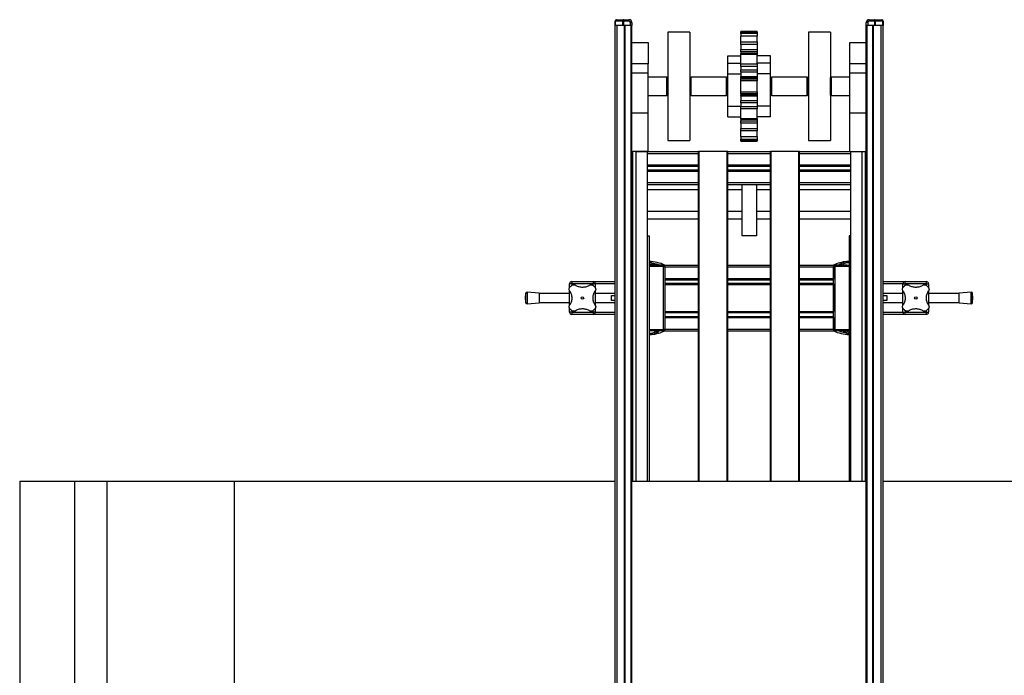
# Model space of a CAD drawing. Header units: millimetres. Extents: x 0 to 420, y 0 to 297.
# Tile 4 of 49: x 56 to 124, y 150 to 195. Entities that reach past the tile are written whole.
import ezdxf

# ---------------------------------------------------------------- set-up
doc = ezdxf.new("R2010")
doc.units = ezdxf.units.MM

msp = doc.modelspace()

# ---------------------------------------------------------------- linework, layer by layer
at = {"color": 7, "linetype": 'Continuous', "lineweight": 25}
for p, q in [((96.96443, 194.67364), (96.96443, 194.97364)), ((96.96443, 194.97364), (96.97908, 194.97364)), ((97.49979, 194.97364), (96.97908, 194.97364)), ((96.97908, 194.97364), (96.97908, 194.67364)), ((97.06443, 195.07364), (97.55585, 195.07364)), ((97.49979, 194.67364), (97.49979, 194.97364)), ((97.49979, 194.97364), (97.53514, 194.97364)), ((97.91443, 194.97364), (97.53514, 194.97364)), ((97.53514, 194.97364), (97.53514, 194.67364)), ((97.55585, 195.07364), (97.91443, 195.07364)), ((97.91443, 194.97364), (97.91443, 195.07364)), ((98.01443, 194.87364), (98.11443, 194.87364)), ((98.01443, 194.67364), (98.01443, 194.87364)), ((98.11443, 194.87364), (98.11443, 194.67364)), ((114.21443, 194.87364), (114.11443, 194.87364)), ((114.11443, 194.67364), (114.11443, 194.87364)), ((114.21443, 194.87364), (114.21443, 194.67364)), ((114.31443, 194.97364), (114.31443, 195.07364)), ((114.31443, 195.07364), (114.67301, 195.07364)), ((114.69372, 194.97364), (114.31443, 194.97364)), ((114.67301, 195.07364), (115.16443, 195.07364)), ((114.69372, 194.67364), (114.69372, 194.97364)), ((114.69372, 194.97364), (114.72908, 194.97364)), ((114.72908, 194.97364), (114.72908, 194.67364)), ((115.24979, 194.97364), (114.72908, 194.97364)), ((115.24979, 194.67364), (115.24979, 194.97364)), ((115.24979, 194.97364), (115.26443, 194.97364)), ((115.26443, 194.97364), (115.26443, 194.67364)), ((96.96443, 44.67364), (96.96443, 194.67364)), ((96.97908, 194.67364), (96.96443, 194.67364)), ((97.49979, 194.67364), (96.97908, 194.67364)), ((97.10136, 44.67364), (97.10136, 194.67364)), ((97.53514, 194.67364), (97.49979, 194.67364)), ((98.01443, 194.67364), (97.53514, 194.67364)), ((97.61443, 44.67364), (97.61443, 194.67364)), ((97.66443, 44.67364), (97.66443, 194.67364)), ((98.06443, 194.67364), (97.66443, 194.67364)), ((98.06443, 44.67364), (98.06443, 194.67364)), ((98.11443, 194.67364), (98.06443, 194.67364)), ((98.11443, 44.67364), (98.11443, 194.67364)), ((102.05943, 194.22364), (100.55943, 194.22364)), ((100.55943, 194.22364), (100.55943, 186.82364)), ((102.05943, 194.22364), (102.05943, 186.82364)), ((106.66943, 194.27114), (105.55943, 194.27114)), ((105.55943, 194.25229), (105.55943, 194.27114)), ((105.55943, 194.25229), (106.66943, 194.25229)), ((105.55943, 194.12765), (105.55943, 194.25229)), ((106.66943, 194.25229), (106.66943, 194.27114)), ((106.66943, 194.25229), (106.66943, 194.12765)), ((111.66943, 194.22364), (110.16943, 194.22364)), ((110.16943, 194.22364), (110.16943, 186.87199)), ((111.66943, 194.22364), (111.66943, 186.87199)), ((114.11443, 44.67364), (114.11443, 194.67364)), ((114.16443, 194.67364), (114.11443, 194.67364)), ((114.16443, 44.67364), (114.16443, 194.67364)), ((114.56443, 194.67364), (114.16443, 194.67364)), ((114.69372, 194.67364), (114.21443, 194.67364)), ((114.56443, 44.67364), (114.56443, 194.67364)), ((114.61443, 44.67364), (114.61443, 194.67364)), ((114.72908, 194.67364), (114.69372, 194.67364)), ((115.24979, 194.67364), (114.72908, 194.67364)), ((115.12751, 44.67364), (115.12751, 194.67364)), ((115.26443, 194.67364), (115.24979, 194.67364)), ((115.26443, 44.67364), (115.26443, 194.67364)), ((106.66943, 194.12765), (105.55943, 194.12765)), ((105.55943, 194.12765), (105.55943, 193.95058)), ((106.66943, 193.95058), (105.55943, 193.95058)), ((105.55943, 193.93721), (105.55943, 193.95058)), ((106.66943, 193.93721), (105.55943, 193.93721)), ((105.55943, 193.56506), (105.55943, 193.93721)), ((105.55943, 193.56506), (106.66943, 193.56506)), ((105.55943, 193.39065), (105.55943, 193.56506)), ((106.66943, 194.12765), (106.66943, 193.95058)), ((106.66943, 193.95058), (106.66943, 193.93721)), ((106.66943, 193.56506), (106.66943, 193.93721)), ((106.66943, 193.56506), (106.66943, 193.39065)), ((98.11443, 193.52364), (99.23443, 193.52364)), ((99.23443, 193.52364), (99.23443, 192.0653)), ((106.66943, 193.39065), (105.55943, 193.39065)), ((105.55943, 193.39065), (105.55943, 193.03153)), ((105.55943, 193.03153), (106.66943, 193.03153)), ((105.55943, 192.8729), (105.55943, 193.03153)), ((106.66943, 192.8729), (105.55943, 192.8729)), ((105.55943, 192.8729), (105.55943, 192.76931)), ((106.66943, 193.39065), (106.66943, 193.03153)), ((106.66943, 193.03153), (106.66943, 192.8729)), ((106.66943, 192.8729), (106.66943, 192.76931)), ((112.99443, 193.52364), (114.11443, 193.52364)), ((112.99443, 192.0653), (112.99443, 193.52364)), ((104.65193, 192.61171), (105.55943, 192.61171)), ((104.65193, 192.10505), (104.65193, 192.61171)), ((106.66943, 192.76931), (105.55943, 192.76931)), ((105.55943, 192.70669), (105.55943, 192.76931)), ((106.66943, 192.70669), (105.55943, 192.70669)), ((105.55943, 192.06289), (105.55943, 192.70669)), ((106.66943, 192.76931), (106.66943, 192.70669)), ((106.66943, 192.06289), (106.66943, 192.70669)), ((107.57693, 192.61171), (106.66943, 192.61171)), ((107.57693, 192.10505), (107.57693, 192.61171)), ((99.23443, 192.0653), (98.11443, 192.0653)), ((99.23443, 191.43517), (99.23443, 192.0653)), ((104.65193, 192.10505), (105.55943, 192.10505)), ((104.65193, 191.37106), (104.65193, 192.10505)), ((105.55943, 192.06289), (106.66943, 192.06289)), ((105.55943, 191.88543), (105.55943, 192.06289)), ((106.66943, 191.88543), (105.55943, 191.88543)), ((105.55943, 191.88543), (105.55943, 191.64178)), ((105.55943, 191.64178), (106.66943, 191.64178)), ((105.55943, 191.48726), (105.55943, 191.64178)), ((107.57693, 192.10505), (106.66943, 192.10505)), ((106.66943, 192.06289), (106.66943, 191.88543)), ((106.66943, 191.88543), (106.66943, 191.64178)), ((106.66943, 191.64178), (106.66943, 191.48726)), ((107.57693, 191.37106), (107.57693, 192.10505)), ((114.11443, 192.0653), (112.99443, 192.0653)), ((112.99443, 191.43517), (112.99443, 192.0653)), ((98.11443, 191.43517), (99.23443, 191.43517)), ((99.23443, 188.7252), (99.23443, 191.43517)), ((100.49443, 191.14864), (99.23443, 191.14864)), ((100.49443, 190.52364), (100.49443, 191.14864)), ((100.55293, 191.12114), (100.50093, 191.12114)), ((100.50093, 190.52364), (100.50093, 191.12114)), ((100.55293, 190.52364), (100.55293, 191.12114)), ((102.08443, 191.14864), (102.05943, 191.14864)), ((102.08443, 190.52364), (102.08443, 191.14864)), ((102.14293, 191.12114), (102.09093, 191.12114)), ((102.09093, 190.52364), (102.09093, 191.12114)), ((102.14293, 190.52364), (102.14293, 191.12114)), ((104.57443, 191.14864), (102.14943, 191.14864)), ((102.14943, 190.52364), (102.14943, 191.14864)), ((104.57443, 189.89864), (104.57443, 191.14864)), ((104.63293, 191.12114), (104.58093, 191.12114)), ((104.58093, 189.92614), (104.58093, 191.12114)), ((104.63293, 189.92614), (104.63293, 191.12114)), ((104.65193, 191.14864), (104.63943, 191.14864)), ((104.63943, 189.89864), (104.63943, 191.14864)), ((104.65193, 191.37106), (105.55943, 191.37106)), ((104.65193, 189.16955), (104.65193, 191.37106)), ((106.66943, 191.48726), (105.55943, 191.48726)), ((105.55943, 191.48726), (105.55943, 191.19737)), ((105.55943, 191.19737), (106.66943, 191.19737)), ((105.55943, 191.08813), (105.55943, 191.19737)), ((106.66943, 191.08813), (105.55943, 191.08813)), ((105.55943, 191.08813), (105.55943, 191.02443)), ((105.55943, 191.02443), (106.66943, 191.02443)), ((105.55943, 190.89123), (105.55943, 191.02443)), ((106.66943, 190.89123), (105.55943, 190.89123)), ((105.55943, 190.14827), (105.55943, 190.89123)), ((106.66943, 191.48726), (106.66943, 191.19737)), ((107.57693, 191.37106), (106.66943, 191.37106)), ((106.66943, 191.19737), (106.66943, 191.08813)), ((106.66943, 191.08813), (106.66943, 191.02443)), ((106.66943, 191.02443), (106.66943, 190.89123)), ((106.66943, 190.14827), (106.66943, 190.89123)), ((107.57693, 189.16955), (107.57693, 191.37106)), ((107.58943, 191.14864), (107.57693, 191.14864)), ((107.58943, 189.89864), (107.58943, 191.14864)), ((107.64793, 191.12114), (107.59593, 191.12114)), ((107.59593, 189.92614), (107.59593, 191.12114)), ((107.64793, 189.92614), (107.64793, 191.12114)), ((110.07943, 191.14864), (107.65443, 191.14864)), ((107.65443, 189.89864), (107.65443, 191.14864)), ((110.07943, 190.52364), (110.07943, 191.14864)), ((110.13793, 191.12114), (110.08593, 191.12114)), ((110.08593, 190.52364), (110.08593, 191.12114)), ((110.13793, 190.52364), (110.13793, 191.12114)), ((110.16943, 191.14864), (110.14443, 191.14864)), ((110.14443, 190.52364), (110.14443, 191.14864)), ((111.72793, 191.12114), (111.67593, 191.12114)), ((111.67593, 190.52364), (111.67593, 191.12114)), ((111.72793, 190.52364), (111.72793, 191.12114)), ((112.99443, 191.14864), (111.73443, 191.14864)), ((111.73443, 190.52364), (111.73443, 191.14864)), ((112.99443, 191.43517), (114.11443, 191.43517)), ((112.99443, 188.7252), (112.99443, 191.43517)), ((100.49443, 189.89864), (100.49443, 190.52364)), ((100.50093, 189.92614), (100.50093, 190.52364)), ((100.55293, 189.92614), (100.55293, 190.52364)), ((102.08443, 189.89864), (102.08443, 190.52364)), ((102.09093, 189.92614), (102.09093, 190.52364)), ((102.14293, 189.92614), (102.14293, 190.52364)), ((102.14943, 189.89864), (102.14943, 190.52364)), ((110.07943, 189.89864), (110.07943, 190.52364)), ((110.08593, 189.92614), (110.08593, 190.52364)), ((110.13793, 189.92614), (110.13793, 190.52364)), ((110.14443, 189.89864), (110.14443, 190.52364)), ((111.67593, 189.92614), (111.67593, 190.52364)), ((111.72793, 189.92614), (111.72793, 190.52364)), ((111.73443, 189.89864), (111.73443, 190.52364)), ((99.23443, 189.89864), (100.49443, 189.89864)), ((100.50093, 189.92614), (100.55293, 189.92614)), ((102.05943, 189.89864), (102.08443, 189.89864)), ((102.09093, 189.92614), (102.14293, 189.92614)), ((102.14943, 189.89864), (104.57443, 189.89864)), ((104.58093, 189.92614), (104.63293, 189.92614)), ((104.63943, 189.89864), (104.65193, 189.89864)), ((105.55943, 190.14827), (106.66943, 190.14827)), ((105.55943, 190.01533), (105.55943, 190.14827)), ((106.66943, 190.01533), (105.55943, 190.01533)), ((105.55943, 190.01533), (105.55943, 189.95242)), ((105.55943, 189.95242), (106.66943, 189.95242)), ((105.55943, 189.84342), (105.55943, 189.95242)), ((106.66943, 189.84342), (105.55943, 189.84342)), ((105.55943, 189.84342), (105.55943, 189.55369)), ((105.55943, 189.55369), (106.66943, 189.55369)), ((105.55943, 189.39908), (105.55943, 189.55369)), ((106.66943, 190.14827), (106.66943, 190.01533)), ((106.66943, 190.01533), (106.66943, 189.95242)), ((106.66943, 189.95242), (106.66943, 189.84342)), ((106.66943, 189.84342), (106.66943, 189.55369)), ((106.66943, 189.55369), (106.66943, 189.39908)), ((107.57693, 189.89864), (107.58943, 189.89864)), ((107.59593, 189.92614), (107.64793, 189.92614)), ((107.65443, 189.89864), (110.07943, 189.89864)), ((110.08593, 189.92614), (110.13793, 189.92614)), ((110.14443, 189.89864), (110.16943, 189.89864)), ((111.67593, 189.92614), (111.72793, 189.92614)), ((111.73443, 189.89864), (112.99443, 189.89864)), ((104.65193, 189.16955), (105.55943, 189.16955)), ((104.65193, 188.43556), (104.65193, 189.16955)), ((106.66943, 189.39908), (105.55943, 189.39908)), ((105.55943, 189.39908), (105.55943, 189.15481)), ((105.55943, 189.15481), (106.66943, 189.15481)), ((105.55943, 188.97727), (105.55943, 189.15481)), ((106.66943, 188.97727), (105.55943, 188.97727)), ((105.55943, 188.33423), (105.55943, 188.97727)), ((106.66943, 189.39908), (106.66943, 189.15481)), ((107.57693, 189.16955), (106.66943, 189.16955)), ((106.66943, 189.15481), (106.66943, 188.97727)), ((106.66943, 188.33423), (106.66943, 188.97727)), ((107.57693, 188.43556), (107.57693, 189.16955)), ((98.11443, 188.7252), (99.23443, 188.7252)), ((99.23443, 186.07364), (99.23443, 188.7252)), ((104.65193, 188.43556), (105.55943, 188.43556)), ((105.55943, 188.33423), (106.66943, 188.33423)), ((105.55943, 188.27187), (105.55943, 188.33423)), ((105.55943, 188.27187), (106.66943, 188.27187)), ((105.55943, 188.27187), (105.55943, 188.16991)), ((105.55943, 188.16991), (106.66943, 188.16991)), ((105.55943, 188.01135), (105.55943, 188.16991)), ((107.57693, 188.43556), (106.66943, 188.43556)), ((106.66943, 188.33423), (106.66943, 188.27187)), ((106.66943, 188.27187), (106.66943, 188.16991)), ((106.66943, 188.16991), (106.66943, 188.01135)), ((112.99443, 188.7252), (114.11443, 188.7252)), ((112.99443, 186.07364), (112.99443, 188.7252)), ((106.66943, 188.01135), (105.55943, 188.01135)), ((105.55943, 188.01135), (105.55943, 187.65196)), ((105.55943, 187.65196), (106.66943, 187.65196)), ((105.55943, 187.47765), (105.55943, 187.65196)), ((106.66943, 187.47765), (105.55943, 187.47765)), ((105.55943, 187.10684), (105.55943, 187.47765)), ((106.66943, 188.01135), (106.66943, 187.65196)), ((106.66943, 187.65196), (106.66943, 187.47765)), ((106.66943, 187.10684), (106.66943, 187.47765)), ((100.55943, 186.82364), (102.05943, 186.82364)), ((105.55943, 187.10684), (106.66943, 187.10684)), ((105.55943, 187.09361), (105.55943, 187.10684)), ((105.55943, 187.09361), (106.66943, 187.09361)), ((105.55943, 187.09361), (105.55943, 186.91857)), ((105.55943, 186.91857), (106.66943, 186.91857)), ((105.55943, 186.79421), (105.55943, 186.91857)), ((106.66943, 187.10684), (106.66943, 187.09361)), ((106.66943, 187.09361), (106.66943, 186.91857)), ((106.66943, 186.91857), (106.66943, 186.79421)), ((110.16943, 186.87199), (110.16943, 186.82364)), ((110.16943, 186.82364), (111.66943, 186.82364)), ((111.66943, 186.87199), (111.66943, 186.82364)), ((106.66943, 186.79421), (105.55943, 186.79421)), ((105.55943, 186.77614), (105.55943, 186.79421)), ((105.55943, 186.77614), (106.66943, 186.77614)), ((106.66943, 186.77614), (106.66943, 186.79421)), ((98.11443, 186.07364), (98.17693, 186.07364)), ((98.17693, 163.56864), (98.17693, 186.07364)), ((98.40693, 186.07364), (98.17693, 186.07364)), ((98.40693, 163.56864), (98.40693, 186.07364)), ((99.17693, 186.07364), (98.40693, 186.07364)), ((98.40693, 186.07364), (99.23443, 186.07364)), ((99.17693, 163.56864), (99.17693, 186.07364)), ((99.17693, 185.94864), (102.66443, 185.94864)), ((99.23443, 186.07364), (102.66443, 186.07364)), ((102.66443, 163.56864), (102.66443, 186.07364)), ((102.71443, 186.07364), (102.66443, 186.07364)), ((102.71443, 163.56864), (102.71443, 186.07364)), ((104.61443, 186.07364), (102.71443, 186.07364)), ((104.61443, 163.56864), (104.61443, 186.07364)), ((104.66443, 186.07364), (104.61443, 186.07364)), ((104.66443, 163.56864), (104.66443, 186.07364)), ((104.66443, 186.07364), (107.56443, 186.07364)), ((104.66443, 185.94864), (107.56443, 185.94864)), ((107.56443, 163.56864), (107.56443, 186.07364)), ((107.61443, 186.07364), (107.56443, 186.07364)), ((107.61443, 163.56864), (107.61443, 186.07364)), ((109.51443, 186.07364), (107.61443, 186.07364)), ((109.51443, 163.56864), (109.51443, 186.07364)), ((109.56443, 186.07364), (109.51443, 186.07364)), ((109.56443, 163.56864), (109.56443, 186.07364)), ((109.56443, 186.07364), (112.99443, 186.07364)), ((109.56443, 185.94864), (113.05193, 185.94864)), ((112.99443, 186.07364), (113.82193, 186.07364)), ((113.05193, 163.56864), (113.05193, 186.07364)), ((113.05193, 186.07364), (113.82193, 186.07364)), ((113.82193, 163.56864), (113.82193, 186.07364)), ((113.82193, 186.07364), (114.05193, 186.07364)), ((114.05193, 163.56864), (114.05193, 186.07364)), ((114.05193, 186.07364), (114.11443, 186.07364)), ((99.17693, 185.15614), (102.66443, 185.15614)), ((99.17693, 185.10194), (102.66443, 185.10194)), ((99.17693, 185.07323), (102.66443, 185.07323)), ((99.17693, 184.82404), (102.66443, 184.82404)), ((99.17693, 184.79534), (102.66443, 184.79534)), ((104.66443, 185.15614), (107.56443, 185.15614)), ((104.66443, 185.10194), (107.56443, 185.10194)), ((104.66443, 185.07323), (107.56443, 185.07323)), ((104.66443, 184.82404), (107.56443, 184.82404)), ((104.66443, 184.79534), (107.56443, 184.79534)), ((109.56443, 185.15614), (113.05193, 185.15614)), ((109.56443, 185.10194), (113.05193, 185.10194)), ((109.56443, 185.07323), (113.05193, 185.07323)), ((109.56443, 184.82404), (113.05193, 184.82404)), ((109.56443, 184.79534), (113.05193, 184.79534)), ((99.17693, 184.74114), (102.66443, 184.74114)), ((104.66443, 184.74114), (107.56443, 184.74114)), ((109.56443, 184.74114), (113.05193, 184.74114)), ((99.17693, 183.94864), (102.66443, 183.94864)), ((99.17693, 183.82364), (102.66443, 183.82364)), ((99.17693, 183.47364), (102.66443, 183.47364)), ((104.66443, 183.94864), (107.56443, 183.94864)), ((104.66443, 183.82364), (107.56443, 183.82364)), ((104.66443, 183.47364), (105.61443, 183.47364)), ((105.61443, 183.82364), (105.61443, 180.32364)), ((106.61443, 183.82364), (106.61443, 180.32364)), ((106.61443, 183.47364), (107.56443, 183.47364)), ((109.56443, 183.94864), (113.05193, 183.94864)), ((109.56443, 183.82364), (113.05193, 183.82364)), ((109.56443, 183.47364), (113.05193, 183.47364)), ((102.66443, 181.97364), (99.17693, 181.97364)), ((99.17693, 181.47364), (102.66443, 181.47364)), ((105.61443, 181.97364), (104.66443, 181.97364)), ((104.66443, 181.47364), (105.61443, 181.47364)), ((107.56443, 181.97364), (106.61443, 181.97364)), ((106.61443, 181.47364), (107.56443, 181.47364)), ((113.05193, 181.97364), (109.56443, 181.97364)), ((109.56443, 181.47364), (113.05193, 181.47364)), ((99.17693, 180.32364), (99.28943, 180.32364)), ((99.28943, 180.32364), (99.28943, 163.56864)), ((106.61443, 180.32364), (105.61443, 180.32364)), ((112.93943, 180.32364), (112.93943, 163.56864)), ((113.05193, 180.32364), (112.93943, 180.32364)), ((99.28943, 178.32364), (99.44693, 178.32364)), ((99.28943, 178.32362), (100.26486, 178.32362)), ((100.26486, 178.22362), (99.28943, 178.22362)), ((99.44693, 178.32364), (99.44693, 178.32362)), ((100.23943, 178.32364), (99.44693, 178.32364)), ((99.58046, 178.42011), (99.6654, 178.32364)), ((100.26486, 178.22362), (100.26486, 178.32362)), ((100.26486, 173.92362), (100.26486, 178.22362)), ((100.26486, 178.22362), (100.36486, 178.22362)), ((100.36443, 178.32364), (102.66443, 178.32364)), ((100.36443, 178.23291), (100.36443, 178.32364)), ((100.36486, 178.22362), (100.36486, 173.92362)), ((100.36486, 178.19864), (102.66443, 178.19864)), ((104.66443, 178.32364), (107.56443, 178.32364)), ((104.66443, 178.19864), (107.56443, 178.19864)), ((109.56443, 178.32364), (111.86443, 178.32364)), ((109.56443, 178.19864), (111.86443, 178.19864)), ((111.86443, 178.32364), (111.86443, 178.19864)), ((111.86486, 178.20903), (111.86443, 178.19864)), ((111.86443, 178.19864), (111.86443, 177.40614)), ((111.86486, 173.92362), (111.86486, 178.22362)), ((111.96486, 178.22362), (111.86486, 178.22362)), ((111.96486, 178.22362), (111.96486, 178.32362)), ((111.96486, 178.32362), (112.93943, 178.32362)), ((111.96486, 178.22362), (111.96486, 173.92362)), ((112.93943, 178.22362), (111.96486, 178.22362)), ((112.78193, 178.32364), (111.98943, 178.32364)), ((112.24815, 178.32591), (112.25218, 178.32364)), ((112.77266, 178.56422), (112.93943, 178.57314)), ((112.78193, 178.32362), (112.78193, 178.32364)), ((112.78193, 178.32364), (112.93943, 178.32364)), ((100.36486, 177.40614), (102.66443, 177.40614)), ((104.66443, 177.40614), (107.56443, 177.40614)), ((109.56443, 177.40614), (111.86443, 177.40614)), ((111.86443, 177.40614), (111.86443, 177.36352)), ((111.86443, 177.40614), (111.86486, 177.40614)), ((94.01443, 177.04864), (93.86443, 177.04864)), ((93.86443, 176.77627), (93.86443, 177.04864)), ((94.01443, 177.19864), (94.01443, 177.04864)), ((94.01443, 177.19864), (95.46443, 177.19864)), ((95.46443, 177.04864), (94.01443, 177.04864)), ((94.01443, 177.04864), (94.01443, 176.93351)), ((95.46443, 177.19864), (95.46443, 177.04864)), ((95.46443, 177.19864), (96.96443, 177.19864)), ((95.61443, 177.04864), (95.46443, 177.04864)), ((95.46443, 176.93361), (95.46443, 177.04864)), ((95.61443, 177.04864), (95.61443, 176.77373)), ((96.96443, 177.04864), (95.61443, 177.04864)), ((100.36486, 177.36352), (102.66443, 177.36352)), ((100.36486, 177.30868), (102.66443, 177.30868)), ((100.36486, 177.08859), (102.66443, 177.08859)), ((100.36486, 177.03376), (102.66443, 177.03376)), ((100.36486, 176.99114), (102.66443, 176.99114)), ((104.66443, 177.36352), (107.56443, 177.36352)), ((104.66443, 177.30868), (107.56443, 177.30868)), ((104.66443, 177.08859), (107.56443, 177.08859)), ((104.66443, 177.03376), (107.56443, 177.03376)), ((104.66443, 176.99114), (107.56443, 176.99114)), ((109.56443, 177.36352), (111.86443, 177.36352)), ((109.56443, 177.30868), (111.86443, 177.30868)), ((109.56443, 177.08859), (111.86443, 177.08859)), ((109.56443, 177.03376), (111.86443, 177.03376)), ((109.56443, 176.99114), (111.86443, 176.99114)), ((111.86443, 177.30868), (111.86443, 177.36352)), ((111.86443, 177.08859), (111.86443, 177.30868)), ((111.86443, 177.03376), (111.86443, 177.08859)), ((111.86443, 177.03376), (111.86443, 176.99114)), ((111.86443, 176.99114), (111.86443, 175.15614)), ((111.86486, 176.99114), (111.86443, 176.99114)), ((115.26443, 177.19864), (116.76443, 177.19864)), ((116.61443, 177.04864), (115.26443, 177.04864)), ((116.61443, 176.77627), (116.61443, 177.04864)), ((116.61443, 177.04864), (116.76443, 177.04864)), ((116.76443, 177.04864), (116.76443, 177.19864)), ((116.76443, 177.19864), (118.21443, 177.19864)), ((118.21443, 177.04864), (116.76443, 177.04864)), ((116.76443, 177.04864), (116.76443, 176.93351)), ((118.21443, 177.04864), (118.21443, 177.19864)), ((118.21443, 177.04864), (118.36443, 177.04864)), ((118.21443, 176.93361), (118.21443, 177.04864)), ((118.36443, 177.04864), (118.36443, 176.77373)), ((90.85997, 176.38153), (90.83648, 176.07364)), ((90.83648, 176.07364), (90.85997, 175.76574)), ((90.85997, 176.38153), (90.85997, 175.76574)), ((91.78648, 176.41114), (90.96728, 176.47364)), ((90.96728, 176.47364), (90.96728, 175.67364)), ((91.78648, 176.41114), (91.78648, 175.73614)), ((93.86443, 176.37364), (91.78648, 176.37364)), ((93.86443, 175.58972), (93.86443, 176.55727)), ((95.61443, 176.55756), (95.61443, 175.59)), ((96.96443, 176.37364), (95.61443, 176.37364)), ((96.71443, 176.23947), (96.96443, 176.23947)), ((96.71443, 175.90781), (96.71443, 176.23947)), ((116.61443, 176.37364), (115.26443, 176.37364)), ((115.26443, 176.23947), (115.51443, 176.23947)), ((115.51443, 176.23947), (115.51443, 175.90781)), ((116.61443, 175.58972), (116.61443, 176.55727)), ((118.36443, 176.55756), (118.36443, 175.59)), ((120.44239, 176.37364), (118.36443, 176.37364)), ((121.26158, 176.47364), (120.44239, 176.41114)), ((120.44239, 175.73614), (120.44239, 176.41114)), ((121.26158, 175.67364), (121.26158, 176.47364)), ((121.39239, 176.07364), (121.3689, 176.38153)), ((121.3689, 175.76574), (121.3689, 176.38153)), ((121.3689, 175.76574), (121.39239, 176.07364)), ((90.96728, 175.67364), (91.78648, 175.73614)), ((91.78648, 175.77364), (93.86443, 175.77364)), ((95.61443, 175.77364), (96.96443, 175.77364)), ((96.96443, 175.90781), (96.71443, 175.90781)), ((115.51443, 175.90781), (115.26443, 175.90781)), ((115.26443, 175.77364), (116.61443, 175.77364)), ((118.36443, 175.77364), (120.44239, 175.77364)), ((120.44239, 175.73614), (121.26158, 175.67364)), ((93.86443, 175.09864), (93.86443, 175.37354)), ((94.01443, 175.09864), (93.86443, 175.09864)), ((94.01443, 175.21367), (94.01443, 175.09864)), ((94.01443, 175.09864), (95.46443, 175.09864)), ((94.01443, 175.09864), (94.01443, 174.94864)), ((95.46443, 174.94864), (94.01443, 174.94864)), ((95.46443, 175.09864), (95.46443, 175.21376)), ((95.46443, 175.09864), (95.46443, 174.94864)), ((95.61443, 175.09864), (95.46443, 175.09864)), ((96.96443, 174.94864), (95.46443, 174.94864)), ((95.61443, 175.371), (95.61443, 175.09864)), ((95.61443, 175.09864), (96.96443, 175.09864)), ((100.36486, 175.15614), (102.66443, 175.15614)), ((100.36486, 175.14836), (102.66443, 175.14836)), ((100.36486, 175.08459), (102.66443, 175.08459)), ((100.36486, 174.81269), (102.66443, 174.81269)), ((100.36486, 174.74891), (102.66443, 174.74891)), ((100.36486, 174.74114), (102.66443, 174.74114)), ((104.66443, 175.15614), (107.56443, 175.15614)), ((104.66443, 175.14836), (107.56443, 175.14836)), ((104.66443, 175.08459), (107.56443, 175.08459)), ((104.66443, 174.81269), (107.56443, 174.81269)), ((104.66443, 174.74891), (107.56443, 174.74891)), ((104.66443, 174.74114), (107.56443, 174.74114)), ((109.56443, 175.15614), (111.86443, 175.15614)), ((109.56443, 175.14836), (111.86443, 175.14836)), ((109.56443, 175.08459), (111.86443, 175.08459)), ((109.56443, 174.81269), (111.86443, 174.81269)), ((109.56443, 174.74891), (111.86443, 174.74891)), ((109.56443, 174.74114), (111.86443, 174.74114)), ((111.86443, 175.15614), (111.86443, 175.14836)), ((111.86443, 175.15614), (111.86486, 175.15614)), ((111.86443, 175.08459), (111.86443, 175.14836)), ((111.86443, 174.81269), (111.86443, 175.08459)), ((111.86443, 174.74891), (111.86443, 174.81269)), ((111.86443, 174.74891), (111.86443, 174.74114)), ((111.86443, 174.74114), (111.86443, 173.94864)), ((111.86486, 174.74114), (111.86443, 174.74114)), ((115.26443, 175.09864), (116.61443, 175.09864)), ((116.76443, 174.94864), (115.26443, 174.94864)), ((116.61443, 175.09864), (116.61443, 175.37354)), ((116.61443, 175.09864), (116.76443, 175.09864)), ((116.76443, 175.21367), (116.76443, 175.09864)), ((116.76443, 175.09864), (118.21443, 175.09864)), ((116.76443, 174.94864), (116.76443, 175.09864)), ((118.21443, 174.94864), (116.76443, 174.94864)), ((118.21443, 175.09864), (118.21443, 175.21376)), ((118.21443, 174.94864), (118.21443, 175.09864)), ((118.21443, 175.09864), (118.36443, 175.09864)), ((118.36443, 175.371), (118.36443, 175.09864)), ((99.28943, 173.92362), (100.26486, 173.92362)), ((100.26486, 173.82362), (99.28943, 173.82362)), ((99.4562, 173.58305), (99.28943, 173.57414)), ((99.97668, 173.82364), (99.98071, 173.82136)), ((100.26486, 173.82362), (100.26486, 173.92362)), ((100.36486, 173.92362), (100.26486, 173.92362)), ((100.36443, 173.82364), (100.36443, 173.91433)), ((100.36443, 173.82364), (102.66443, 173.82364)), ((100.36486, 173.94864), (102.66443, 173.94864)), ((104.66443, 173.94864), (107.56443, 173.94864)), ((104.66443, 173.82364), (107.56443, 173.82364)), ((109.56443, 173.94864), (111.86443, 173.94864)), ((109.56443, 173.82364), (111.86443, 173.82364)), ((111.86443, 173.94864), (111.86443, 173.82364)), ((111.86443, 173.94864), (111.86486, 173.93824)), ((111.86486, 173.92362), (111.96486, 173.92362)), ((111.96486, 173.82362), (111.96486, 173.92362)), ((111.96486, 173.92362), (112.93943, 173.92362)), ((112.93943, 173.82362), (111.96486, 173.82362)), ((112.64841, 173.72716), (112.56346, 173.82364)), ((56.33543, 163.56864), (60.08896, 163.56864)), ((60.08896, 163.56864), (60.08989, 163.56864)), ((60.08989, 148.32864), (60.08989, 163.56864)), ((60.08989, 163.56864), (62.30851, 163.56864)), ((62.30851, 148.32864), (62.30851, 163.56864)), ((62.30851, 163.56864), (70.96443, 163.56864)), ((70.96443, 163.56864), (70.96443, 148.32864)), ((70.96443, 163.56864), (96.96443, 163.56864)), ((98.11443, 163.56864), (114.11443, 163.56864)), ((115.26443, 163.56864), (191.26443, 163.56864))]:
    msp.add_line(p, q, dxfattribs=at)
at = {"color": 7, "linetype": 'Continuous', "lineweight": 25, "flags": 128}
for points in [[(99.44899, 178.32364), (99.37117, 178.38266), (99.28943, 178.42483)], [(99.58046, 178.42011), (99.57029, 178.41205), (99.56048, 178.40516), (99.55123, 178.39959), (99.54275, 178.39546), (99.5352, 178.39285), (99.52874, 178.39182), (99.52352, 178.39238), (99.51964, 178.39454)], [(112.64841, 173.72716), (112.65858, 173.73523), (112.66839, 173.74211), (112.67763, 173.74768), (112.68612, 173.75181), (112.69367, 173.75442), (112.70012, 173.75546), (112.70534, 173.75489), (112.70923, 173.75274)], [(112.77987, 173.82364), (112.8577, 173.76461), (112.93943, 173.72244)]]:
    msp.add_lwpolyline(points, dxfattribs=at)
at = {"color": 7, "linetype": 'Continuous', "lineweight": 25}
for centre in [(94.73943, 176.07364), (117.48943, 176.07364)]:
    msp.add_circle(centre, 0.08764, dxfattribs=at)
for centre, radius, start, end in [((97.06443, 194.97364), 0.1, 90, 180), ((97.91443, 194.87364), 0.2, 0, 90), ((97.91443, 194.87364), 0.1, 0, 90), ((114.31443, 194.87364), 0.2, 90, 180), ((114.31443, 194.87364), 0.1, 90, 180), ((115.16443, 194.97364), 0.1, 0, 90), ((100.50093, 191.12764), 0.0065, 180, 270), ((100.55293, 191.12764), 0.0065, 270, 0), ((102.09093, 191.12764), 0.0065, 180, 270), ((102.14293, 191.12764), 0.0065, 270, 0), ((104.58093, 191.12764), 0.0065, 180, 270), ((104.63293, 191.12764), 0.0065, 270, 0), ((107.59593, 191.12764), 0.0065, 180, 270), ((107.64793, 191.12764), 0.0065, 270, 0), ((110.08593, 191.12764), 0.0065, 180, 270), ((110.13793, 191.12764), 0.0065, 270, 0), ((111.67593, 191.12764), 0.0065, 180, 270), ((111.72793, 191.12764), 0.0065, 270, 0), ((100.50093, 189.91964), 0.0065, 90, 180), ((100.55293, 189.91964), 0.0065, 0, 90), ((102.09093, 189.91964), 0.0065, 90, 180), ((102.14293, 189.91964), 0.0065, 0, 90), ((104.58093, 189.91964), 0.0065, 90, 180), ((104.63293, 189.91964), 0.0065, 0, 90), ((107.59593, 189.91964), 0.0065, 90, 180), ((107.64793, 189.91964), 0.0065, 0, 90), ((110.08593, 189.91964), 0.0065, 90, 180), ((110.13793, 189.91964), 0.0065, 0, 90), ((111.67593, 189.91964), 0.0065, 90, 180), ((111.72793, 189.91964), 0.0065, 0, 90), ((99.23943, 176.07364), 2.5, 63.256316, 88.8539966), ((99.07902, 177.91667), 0.65, 38.7632534, 71.1126955), ((99.23943, 176.07364), 2.37112, 71.6073818, 81.7308289), ((100.26486, 178.22362), 0.1, 0, 90), ((112.98943, 176.07364), 2.5, 94.9742412, 116.743684), ((111.96486, 178.22362), 0.1, 90, 180), ((112.82902, 177.91667), 0.65, 80.2203157, 141.2367466), ((112.82902, 177.91667), 0.55, 78.4195458, 132.2736169), ((94.01443, 177.04864), 0.15, 90, 180), ((94.73943, 176.07364), 1.125, 130.2250717, 139.7749283), ((95.46443, 177.04864), 0.15, 0, 90), ((94.73943, 176.07364), 1.125, 40.2250717, 49.7749283), ((116.76443, 177.04864), 0.15, 90, 180), ((117.48943, 176.07364), 1.125, 130.2250717, 139.7749283), ((118.21443, 177.04864), 0.15, 0, 90), ((117.48943, 176.07364), 1.125, 40.2250717, 49.7749283), ((90.95968, 176.37393), 0.1, 85.6370857, 175.6370857), ((121.26919, 176.37393), 0.1, 4.3629143, 94.3629143), ((90.95968, 175.77335), 0.1, 184.3629143, 274.3629143), ((121.26919, 175.77335), 0.1, 265.6370857, 355.6370857), ((94.01443, 175.09864), 0.15, 180, 270), ((94.73943, 176.07364), 1.125, 220.2250717, 229.7749283), ((95.46443, 175.09864), 0.15, 270, 0), ((94.73943, 176.07364), 1.125, 310.2250717, 319.7749283), ((116.76443, 175.09864), 0.15, 180, 270), ((117.48943, 176.07364), 1.125, 220.2250717, 229.7749283), ((118.21443, 175.09864), 0.15, 270, 0), ((117.48943, 176.07364), 1.125, 310.2250717, 319.7749283), ((99.39984, 174.2306), 0.65, 260.2203157, 321.2367466), ((99.39984, 174.2306), 0.55, 258.4195458, 312.2736169), ((99.23943, 176.07364), 2.5, 274.9742412, 296.743684), ((100.26486, 173.92362), 0.1, 270, 0), ((112.98943, 176.07364), 2.5, 243.256316, 268.8539966), ((111.96486, 173.92362), 0.1, 180, 270), ((112.98943, 176.07364), 2.37112, 251.6073818, 261.7308289), ((113.14984, 174.2306), 0.65, 218.7632534, 251.1126955)]:
    msp.add_arc(centre, radius, start, end, dxfattribs=at)
for centre, ratio, start_param, end_param in [((97.06443, 194.97364), 0.85355339, 0, 1.57079633), ((97.55585, 194.97364), 0.56066017, 0, 1.57079633), ((97.55585, 194.97364), 0.20710678, 0, 1.57079633), ((114.67301, 194.97364), 0.20710678, 4.71238898, 6.28318531), ((114.67301, 194.97364), 0.56066017, 4.71238898, 6.28318531), ((115.16443, 194.97364), 0.85355339, 4.71238898, 6.28318531)]:
    msp.add_ellipse(centre, major_axis=(0, 0.1), ratio=ratio, start_param=start_param, end_param=end_param, dxfattribs=at)
for points, knots in [([(99.28943, 178.53948), (99.32209, 178.53395), (99.38966, 178.52251), (99.48709, 178.47866), (99.54934, 178.43962), (99.58046, 178.42011)], [0, 0, 0, 0, 0.31875381, 0.65950885, 1, 1, 1, 1]), ([(112.24815, 178.32591), (112.27508, 178.35048), (112.32949, 178.40013), (112.45341, 178.47925), (112.60198, 178.53902), (112.72285, 178.55986), (112.77224, 178.56418), (112.77266, 178.56422)], [0, 0, 0, 0, 0.18041479, 0.36450089, 0.74190632, 0.99778494, 1, 1, 1, 1]), ([(112.77266, 178.56422), (112.77309, 178.56426), (112.78451, 178.56526), (112.79601, 178.56481), (112.80709, 178.56438)], [0, 0, 0, 0, 0.03710938, 1, 1, 1, 1]), ([(112.8413, 178.56444), (112.86818, 178.56679), (112.90112, 178.56967), (112.93347, 178.56214), (112.93943, 178.56075)], [0, 0, 0, 0, 0.81583943, 1, 1, 1, 1]), ([(93.8669, 176.55986), (93.85582, 176.58069), (93.83362, 176.62242), (93.83069, 176.69539), (93.84881, 176.75728), (93.87169, 176.78826), (93.88048, 176.80015)], [0, 0, 0, 0, 0.28482414, 0.57045716, 0.83508046, 1, 1, 1, 1]), ([(94.01292, 176.93259), (94.03013, 176.94464), (94.06455, 176.96872), (94.12635, 176.9821), (94.19267, 176.97826), (94.23182, 176.9575), (94.25321, 176.94617)], [0, 0, 0, 0, 0.2331432, 0.46598224, 0.70829004, 1, 1, 1, 1]), ([(95.22565, 176.94617), (95.19185, 176.92545), (95.12425, 176.88403), (95.00855, 176.83799), (94.88497, 176.80779), (94.75892, 176.79578), (94.63515, 176.80224), (94.51759, 176.82438), (94.40703, 176.86176), (94.31932, 176.90397), (94.27085, 176.93491), (94.25321, 176.94617)], [0, 0, 0, 0, 0.12083278, 0.2415891, 0.36294631, 0.48426201, 0.59786508, 0.71149177, 0.82362919, 0.93582121, 1, 1, 1, 1]), ([(95.22565, 176.94617), (95.24649, 176.95725), (95.28822, 176.97945), (95.36119, 176.98238), (95.42307, 176.96426), (95.45405, 176.94137), (95.46595, 176.93259)], [0, 0, 0, 0, 0.28482414, 0.57045716, 0.83508046, 1, 1, 1, 1]), ([(95.59838, 176.80015), (95.61043, 176.78293), (95.63451, 176.74852), (95.64789, 176.68672), (95.64406, 176.6204), (95.6233, 176.58124), (95.61196, 176.55986)], [0, 0, 0, 0, 0.2331432, 0.46598224, 0.70829004, 1, 1, 1, 1]), ([(116.6169, 176.55986), (116.60582, 176.58069), (116.58362, 176.62242), (116.58069, 176.69539), (116.59881, 176.75728), (116.62169, 176.78826), (116.63048, 176.80015)], [0, 0, 0, 0, 0.28482414, 0.57045716, 0.83508046, 1, 1, 1, 1]), ([(116.76292, 176.93259), (116.78013, 176.94464), (116.81455, 176.96872), (116.87635, 176.9821), (116.94267, 176.97826), (116.98182, 176.9575), (117.00321, 176.94617)], [0, 0, 0, 0, 0.2331432, 0.46598224, 0.70829004, 1, 1, 1, 1]), ([(117.97565, 176.94617), (117.94185, 176.92545), (117.87425, 176.88403), (117.75855, 176.83799), (117.63497, 176.80779), (117.50892, 176.79578), (117.38515, 176.80224), (117.26759, 176.82438), (117.15703, 176.86176), (117.06932, 176.90397), (117.02085, 176.93491), (117.00321, 176.94617)], [0, 0, 0, 0, 0.12083278, 0.2415891, 0.36294631, 0.48426201, 0.59786508, 0.71149177, 0.82362919, 0.93582121, 1, 1, 1, 1]), ([(117.97565, 176.94617), (117.99649, 176.95725), (118.03822, 176.97945), (118.11119, 176.98238), (118.17307, 176.96426), (118.20405, 176.94137), (118.21595, 176.93259)], [0, 0, 0, 0, 0.28482414, 0.57045716, 0.83508046, 1, 1, 1, 1]), ([(118.34838, 176.80015), (118.36043, 176.78293), (118.38451, 176.74852), (118.39789, 176.68672), (118.39406, 176.6204), (118.3733, 176.58124), (118.36196, 176.55986)], [0, 0, 0, 0, 0.2331432, 0.46598224, 0.70829004, 1, 1, 1, 1]), ([(93.8669, 176.55986), (93.88739, 176.52653), (93.9289, 176.45901), (93.97463, 176.34389), (94.00534, 176.21993), (94.01718, 176.09441), (94.01105, 175.96993), (93.9889, 175.85283), (93.95158, 175.74161), (93.90933, 175.65391), (93.87816, 175.60506), (93.8669, 175.58742)], [0, 0, 0, 0, 0.11925981, 0.24158658, 0.3609602, 0.48426569, 0.59620844, 0.71149815, 0.82228956, 0.93582475, 1, 1, 1, 1]), ([(95.61196, 175.58742), (95.59147, 175.62074), (95.54997, 175.68826), (95.50423, 175.80338), (95.47352, 175.92734), (95.46168, 176.05287), (95.46781, 176.17734), (95.48997, 176.29445), (95.52728, 176.40566), (95.56954, 176.49336), (95.60071, 176.54222), (95.61196, 176.55986)], [0, 0, 0, 0, 0.11925981, 0.24158658, 0.3609602, 0.48426569, 0.59620844, 0.71149815, 0.82228956, 0.93582475, 1, 1, 1, 1]), ([(95.61854, 176.40696), (95.61907, 176.40802), (95.62116, 176.41223), (95.62668, 176.39848), (95.63133, 176.37524), (95.63166, 176.37364)], [0, 0, 0, 0, 0.236513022, 0.947400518, 1, 1, 1, 1]), ([(116.59764, 176.37364), (116.59897, 176.37963), (116.60461, 176.40524), (116.60964, 176.41719), (116.61086, 176.41083), (116.61089, 176.41068)], [0, 0, 0, 0, 0.229621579, 0.981734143, 1, 1, 1, 1]), ([(116.6169, 176.55986), (116.63739, 176.52653), (116.6789, 176.45901), (116.72463, 176.34389), (116.75534, 176.21993), (116.76718, 176.09441), (116.76105, 175.96993), (116.7389, 175.85283), (116.70158, 175.74161), (116.65933, 175.65391), (116.62816, 175.60506), (116.6169, 175.58742)], [0, 0, 0, 0, 0.119259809, 0.241586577, 0.360960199, 0.484265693, 0.596208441, 0.711498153, 0.822289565, 0.935824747, 1, 1, 1, 1]), ([(118.36196, 175.58742), (118.34147, 175.62074), (118.29997, 175.68826), (118.25423, 175.80338), (118.22352, 175.92734), (118.21168, 176.05287), (118.21781, 176.17734), (118.23997, 176.29445), (118.27728, 176.40566), (118.31954, 176.49336), (118.35071, 176.54222), (118.36196, 176.55986)], [0, 0, 0, 0, 0.11925981, 0.24158658, 0.3609602, 0.48426569, 0.59620844, 0.71149815, 0.82228956, 0.93582475, 1, 1, 1, 1]), ([(93.88048, 175.34712), (93.86843, 175.36434), (93.84435, 175.39875), (93.83097, 175.46055), (93.8348, 175.52688), (93.85556, 175.56603), (93.8669, 175.58742)], [0, 0, 0, 0, 0.2331432, 0.46598224, 0.70829004, 1, 1, 1, 1]), ([(95.61196, 175.58742), (95.62304, 175.56658), (95.64524, 175.52485), (95.64817, 175.45188), (95.63005, 175.39), (95.60717, 175.35902), (95.59838, 175.34712)], [0, 0, 0, 0, 0.28482414, 0.57045716, 0.83508046, 1, 1, 1, 1]), ([(95.63122, 175.77364), (95.6299, 175.76765), (95.62425, 175.74204), (95.61922, 175.73009), (95.61801, 175.73644), (95.61798, 175.73659)], [0, 0, 0, 0, 0.22962158, 0.98173414, 1, 1, 1, 1]), ([(116.63048, 175.34712), (116.61843, 175.36434), (116.59435, 175.39875), (116.58097, 175.46055), (116.5848, 175.52688), (116.60556, 175.56603), (116.6169, 175.58742)], [0, 0, 0, 0, 0.2331432, 0.46598224, 0.70829004, 1, 1, 1, 1]), ([(116.61032, 175.74031), (116.6098, 175.73926), (116.6077, 175.73504), (116.60218, 175.74879), (116.59753, 175.77204), (116.59721, 175.77364)], [0, 0, 0, 0, 0.23651302, 0.94740052, 1, 1, 1, 1]), ([(118.36196, 175.58742), (118.37304, 175.56658), (118.39524, 175.52485), (118.39817, 175.45188), (118.38005, 175.39), (118.35717, 175.35902), (118.34838, 175.34712)], [0, 0, 0, 0, 0.28482414, 0.57045716, 0.83508046, 1, 1, 1, 1]), ([(94.25321, 175.20111), (94.23237, 175.19002), (94.19064, 175.16783), (94.11768, 175.16489), (94.05579, 175.18301), (94.02481, 175.2059), (94.01292, 175.21468)], [0, 0, 0, 0, 0.28482414, 0.57045716, 0.83508046, 1, 1, 1, 1]), ([(94.25321, 175.20111), (94.28702, 175.22182), (94.35461, 175.26324), (94.47031, 175.30929), (94.59389, 175.33948), (94.71995, 175.35149), (94.84371, 175.34503), (94.96127, 175.32289), (95.07183, 175.28552), (95.15954, 175.24331), (95.20801, 175.21237), (95.22565, 175.20111)], [0, 0, 0, 0, 0.12083278, 0.2415891, 0.36294631, 0.48426201, 0.59786508, 0.71149177, 0.82362919, 0.93582121, 1, 1, 1, 1]), ([(95.46595, 175.21468), (95.44873, 175.20264), (95.41431, 175.17856), (95.35251, 175.16517), (95.28619, 175.16901), (95.24704, 175.18977), (95.22565, 175.20111)], [0, 0, 0, 0, 0.2331432, 0.46598224, 0.70829004, 1, 1, 1, 1]), ([(117.00321, 175.20111), (116.98237, 175.19002), (116.94064, 175.16783), (116.86768, 175.16489), (116.80579, 175.18301), (116.77481, 175.2059), (116.76292, 175.21468)], [0, 0, 0, 0, 0.28482414, 0.57045716, 0.83508046, 1, 1, 1, 1]), ([(117.00321, 175.20111), (117.03702, 175.22182), (117.10461, 175.26324), (117.22031, 175.30929), (117.34389, 175.33948), (117.46995, 175.35149), (117.59371, 175.34503), (117.71127, 175.32289), (117.82183, 175.28552), (117.90954, 175.24331), (117.95801, 175.21237), (117.97565, 175.20111)], [0, 0, 0, 0, 0.12083278, 0.2415891, 0.36294631, 0.48426201, 0.59786508, 0.71149177, 0.82362919, 0.93582121, 1, 1, 1, 1]), ([(118.21595, 175.21468), (118.19873, 175.20264), (118.16431, 175.17856), (118.10251, 175.16517), (118.03619, 175.16901), (117.99704, 175.18977), (117.97565, 175.20111)], [0, 0, 0, 0, 0.233143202, 0.46598224, 0.708290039, 1, 1, 1, 1]), ([(99.38756, 173.58284), (99.36069, 173.58049), (99.32774, 173.5776), (99.29539, 173.58513), (99.28943, 173.58652)], [0, 0, 0, 0, 0.81583943, 1, 1, 1, 1]), ([(99.4562, 173.58305), (99.45578, 173.58301), (99.44436, 173.58201), (99.43285, 173.58246), (99.42178, 173.58289)], [0, 0, 0, 0, 0.03710938, 1, 1, 1, 1]), ([(99.98071, 173.82136), (99.95378, 173.79679), (99.89938, 173.74715), (99.77545, 173.66802), (99.62688, 173.60825), (99.50601, 173.58741), (99.45663, 173.58309), (99.4562, 173.58305)], [0, 0, 0, 0, 0.180414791, 0.364500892, 0.741906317, 0.997784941, 1, 1, 1, 1]), ([(112.93943, 173.60779), (112.90677, 173.61332), (112.8392, 173.62476), (112.74177, 173.66861), (112.67952, 173.70765), (112.64841, 173.72716)], [0, 0, 0, 0, 0.31875381, 0.65950885, 1, 1, 1, 1]), ([(56.33562, 163.56864), (56.33565, 161.27004), (56.33572, 156.19005), (56.33566, 151.11004), (56.33562, 148.32864)], [0, 0, 0, 0, 0.45247963, 1, 1, 1, 1])]:
    msp.add_open_spline(points, degree=3, knots=knots, dxfattribs=at)

doc.saveas('drawing.dxf')
